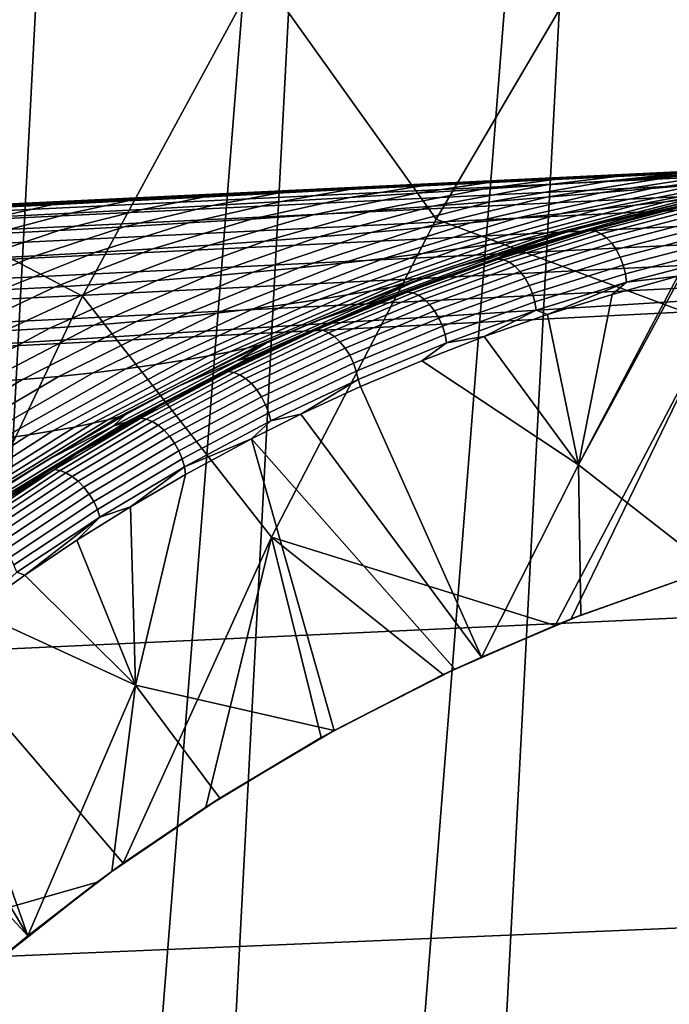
# Model space of a CAD drawing. Header units: metres. Extents: x -167 to 28, y -50 to 27.
# Tile 201 of 256: x -21.24 to -19.07, y 8.34 to 11.63. Entities that reach past the tile are written whole.
import ezdxf

# ---------------------------------------------------------------- set-up
doc = ezdxf.new("R2010")
doc.units = ezdxf.units.M
doc.layers.add('solid_12_065_011_XXX', color=7, linetype='CONTINUOUS')

msp = doc.modelspace()

# ---------------------------------------------------------------- linework, layer by layer
at = {"layer": 'solid_12_065_011_XXX'}
for points in [[(-20.00272, -17.530422, 0.2), (-18.060774, 19.525187, 0.2), (-16.99617, 20.458609, 0.2)], [(-19.041513, -18.570009, 0.2), (-20.00272, -17.530422, 0.2), (-16.99617, 20.458609, 0.2)], [(-20.9072, -16.441216, 0.2), (-19.07415, 18.536488, 0.2), (-18.060774, 19.525187, 0.2)], [(-20.00272, -17.530422, 0.2), (-20.9072, -16.441216, 0.2), (-18.060774, 19.525187, 0.2)], [(-21.75247, -15.305375, 0.2), (-20.033514, 17.49522, 0.2), (-19.07415, 18.536488, 0.2)], [(-20.9072, -16.441216, 0.2), (-21.75247, -15.305375, 0.2), (-19.07415, 18.536488, 0.2)], [(-22.53614, -14.126105, 0.2), (-20.936155, 16.404324, 0.2), (-20.033514, 17.49522, 0.2)], [(-21.75247, -15.305375, 0.2), (-22.53614, -14.126105, 0.2), (-20.033514, 17.49522, 0.2)], [(-23.255943, -12.906806, 0.2), (-21.779463, 15.266941, 0.2), (-20.936155, 16.404324, 0.2)], [(-22.53614, -14.126105, 0.2), (-23.255943, -12.906806, 0.2), (-20.936155, 16.404324, 0.2)], [(-19.240868, 11.990578, 134.024979), (-18.332067, 11.5925, 135.144974), (-17.697147, 12.540402, 135.144974), (-18.582012, 12.988214, 134.024979)], [(-19.793388, 12.842804, 132.856903), (-20.438498, 11.789132, 132.856903), (-19.846212, 10.959597, 134.024979), (-19.240868, 11.990578, 134.024979)], [(-21.875322, 12.629723, 130.388458), (-22.50633, 11.467548, 130.388458), (-21.792501, 11.103834, 131.643692), (-21.181507, 12.229148, 131.643692)], [(-21.181507, 12.229148, 131.643692), (-21.792501, 11.103834, 131.643692), (-21.027571, 10.703136, 132.856903), (-20.438498, 11.789132, 132.856903)], [(-19.846212, 10.959597, 134.024979), (-18.916265, 10.612522, 135.144974), (-18.332067, 11.5925, 135.144974), (-19.240868, 11.990578, 134.024979)], [(-20.438498, 11.789132, 132.856903), (-21.027571, 10.703136, 132.856903), (-20.396368, 9.898136, 134.024979), (-19.846212, 10.959597, 134.024979)], [(-15.797849, 11.268797, 153.39801), (-15.763912, 11.275637, 153.297256), (-17.696491, 11.182495, 153.834595), (-22.247215, 10.957797, 155.186935)], [(-22.247215, 10.957797, 155.186935), (-22.22307, 10.942966, 155.271851), (-15.773906, 11.254478, 153.481476), (-15.797849, 11.268797, 153.39801)], [(-22.22307, 10.942966, 155.271851), (-22.199097, 10.917734, 155.354324), (-15.750124, 11.230097, 153.562637), (-15.773906, 11.254478, 153.481476)], [(-22.199097, 10.917734, 155.354324), (-22.175636, 10.882461, 155.433197), (-15.726831, 11.195989, 153.64035), (-15.750124, 11.230097, 153.562637)], [(-22.405323, 10.955668, 150.46022), (-22.198256, 10.96553, 155.079895), (-17.696491, 11.182495, 153.834595), (-22.140503, 10.968434, 150.265121)], [(-22.247215, 10.957797, 155.186935), (-17.696491, 11.182495, 153.834595), (-22.198256, 10.96553, 155.079895)], [(-22.175636, 10.882461, 155.433197), (-22.153025, 10.837649, 155.507309), (-15.704347, 11.152623, 153.713562), (-15.726831, 11.195989, 153.64035)], [(-21.887709, 10.980621, 150.070679), (-22.140503, 10.968434, 150.265121), (-17.696491, 11.182495, 153.834595)], [(-21.6471, 10.992221, 149.876892), (-21.887709, 10.980621, 150.070679), (-17.696491, 11.182495, 153.834595)], [(-21.416, 11.003362, 149.682526), (-21.6471, 10.992221, 149.876892), (-17.696491, 11.182495, 153.834595)], [(-21.19475, 11.014029, 149.487747), (-21.416, 11.003362, 149.682526), (-17.696491, 11.182495, 153.834595)], [(-20.982384, 11.024267, 149.292465), (-21.19475, 11.014029, 149.487747), (-17.696491, 11.182495, 153.834595)], [(-20.778952, 11.034075, 149.096664), (-20.982384, 11.024267, 149.292465), (-17.696491, 11.182495, 153.834595)], [(-20.583757, 11.043486, 148.900238), (-20.778952, 11.034075, 149.096664), (-17.696491, 11.182495, 153.834595)], [(-20.396582, 11.05251, 148.703125), (-20.583757, 11.043486, 148.900238), (-17.696491, 11.182495, 153.834595)], [(-20.21723, 11.061158, 148.505402), (-20.396582, 11.05251, 148.703125), (-17.696491, 11.182495, 153.834595)], [(-20.045401, 11.069444, 148.307098), (-20.21723, 11.061158, 148.505402), (-17.696491, 11.182495, 153.834595)], [(-19.881075, 11.077367, 148.108261), (-20.045401, 11.069444, 148.307098), (-17.696491, 11.182495, 153.834595)], [(-19.723915, 11.084946, 147.909027), (-19.881075, 11.077367, 148.108261), (-17.696491, 11.182495, 153.834595)], [(-19.573965, 11.092176, 147.709381), (-19.723915, 11.084946, 147.909027), (-17.696491, 11.182495, 153.834595)], [(-19.430923, 11.099074, 147.509521), (-19.573965, 11.092176, 147.709381), (-17.696491, 11.182495, 153.834595)], [(-19.294825, 11.105638, 147.309402), (-19.430923, 11.099074, 147.509521), (-17.696491, 11.182495, 153.834595)], [(-19.165424, 11.111878, 147.109268), (-19.294825, 11.105638, 147.309402), (-17.696491, 11.182495, 153.834595)], [(-19.042721, 11.117796, 146.909088), (-19.165424, 11.111878, 147.109268), (-17.696491, 11.182495, 153.834595)], [(-22.153025, 10.837649, 155.507309), (-22.131584, 10.783937, 155.575638), (-15.682982, 11.100597, 153.78125), (-15.704347, 11.152623, 153.713562)], [(-19.060827, 11.101799, 146.020981), (-18.86384, 11.114688, 145.711273), (-19.298983, 11.048034, 145.533966), (-19.478336, 11.033187, 145.832214)], [(-19.179951, 11.11032, 146.937637), (-18.952337, 11.121931, 146.644974), (-19.265167, 11.088374, 146.321548), (-19.475569, 11.074602, 146.6138)], [(-19.412132, 11.098196, 147.221649), (-19.294825, 11.105638, 147.309402), (-19.165424, 11.111878, 147.109268)], [(-19.412132, 11.098196, 147.221649), (-19.165424, 11.111878, 147.109268), (-19.179951, 11.11032, 146.937637)], [(-18.86384, 11.114688, 145.711273), (-18.675905, 11.126836, 145.391602), (-19.128162, 11.062486, 145.227783), (-19.298983, 11.048034, 145.533966)], [(-19.060827, 11.101799, 146.020981), (-19.265167, 11.088374, 146.321548), (-18.730083, 11.132875, 146.342514), (-18.713423, 11.133679, 146.309555)], [(-19.265167, 11.088374, 146.321548), (-18.952337, 11.121931, 146.644974), (-18.816799, 11.128693, 146.509155), (-18.730083, 11.132875, 146.342514)], [(-18.952337, 11.121931, 146.644974), (-19.179951, 11.11032, 146.937637), (-19.042721, 11.117796, 146.909088), (-18.92654, 11.1234, 146.709015)], [(-19.179951, 11.11032, 146.937637), (-19.165424, 11.111878, 147.109268), (-19.042721, 11.117796, 146.909088)], [(-18.675905, 11.126836, 145.391602), (-18.499273, 11.13801, 145.061188), (-18.967825, 11.076242, 144.913101), (-19.128162, 11.062486, 145.227783)], [(-18.576193, 11.110212, 143.915085), (-18.486568, 11.11802, 143.565475), (-18.999304, 11.027896, 143.506943), (-19.080244, 11.018209, 143.833328)], [(-21.792501, 11.103834, 131.643692), (-22.343765, 9.948086, 131.643692), (-21.558989, 9.587795, 132.856903), (-21.027571, 10.703136, 132.856903)], [(-22.131584, 10.783937, 155.575638), (-22.111616, 10.722089, 155.637192), (-15.66303, 11.040628, 153.842499), (-15.682982, 11.100597, 153.78125)], [(-19.887825, 11.072917, 147.76683), (-19.648233, 11.085693, 147.497818), (-19.91102, 11.046718, 147.176422), (-20.134987, 11.032866, 147.44812)], [(-19.887825, 11.072917, 147.76683), (-20.1306, 11.059988, 148.029297), (-19.881075, 11.077367, 148.108261), (-19.723915, 11.084946, 147.909027)], [(-19.648233, 11.085693, 147.497818), (-19.412132, 11.098196, 147.221649), (-19.691059, 11.060675, 146.898514), (-19.91102, 11.046718, 147.176422)], [(-19.648233, 11.085693, 147.497818), (-19.887825, 11.072917, 147.76683), (-19.723915, 11.084946, 147.909027), (-19.573965, 11.092176, 147.709381)], [(-19.475569, 11.074602, 146.6138), (-19.265167, 11.088374, 146.321548), (-19.664764, 11.018191, 146.12326), (-19.85717, 11.003259, 146.40773)], [(-19.412132, 11.098196, 147.221649), (-19.179951, 11.11032, 146.937637), (-19.475569, 11.074602, 146.6138), (-19.691059, 11.060675, 146.898514)], [(-19.265167, 11.088374, 146.321548), (-19.060827, 11.101799, 146.020981), (-19.478336, 11.033187, 145.832214), (-19.664764, 11.018191, 146.12326)], [(-19.412132, 11.098196, 147.221649), (-19.648233, 11.085693, 147.497818), (-19.430923, 11.099074, 147.509521), (-19.294825, 11.105638, 147.309402)], [(-19.648233, 11.085693, 147.497818), (-19.573965, 11.092176, 147.709381), (-19.430923, 11.099074, 147.509521)], [(-18.967825, 11.076242, 144.913101), (-18.820375, 11.088997, 144.589478), (-19.300182, 10.99298, 144.467377), (-19.432991, 10.978375, 144.774078)], [(-18.820375, 11.088997, 144.589478), (-18.688704, 11.10043, 144.256699), (-19.181622, 11.006412, 144.153717), (-19.300182, 10.99298, 144.467377)], [(-18.688704, 11.10043, 144.256699), (-18.576193, 11.110212, 143.915085), (-19.080244, 11.018209, 143.833328), (-19.181622, 11.006412, 144.153717)], [(-20.876911, 11.020918, 148.782227), (-20.583757, 11.043486, 148.900238), (-20.396582, 11.05251, 148.703125), (-20.625191, 11.033936, 148.536606)], [(-20.625191, 11.033936, 148.536606), (-20.376427, 11.046965, 148.285751), (-20.594013, 11.005802, 147.97493), (-20.828844, 10.992718, 148.23085)], [(-20.376427, 11.046965, 148.285751), (-20.625191, 11.033936, 148.536606), (-20.396582, 11.05251, 148.703125), (-20.21723, 11.061158, 148.505402)], [(-20.376427, 11.046965, 148.285751), (-20.1306, 11.059988, 148.029297), (-20.362701, 11.019204, 147.714142), (-20.594013, 11.005802, 147.97493)], [(-20.134987, 11.032866, 147.44812), (-19.91102, 11.046718, 147.176422), (-20.256952, 10.974297, 146.959412), (-20.463451, 10.960505, 147.227661)], [(-20.1306, 11.059988, 148.029297), (-20.376427, 11.046965, 148.285751), (-20.21723, 11.061158, 148.505402), (-20.045401, 11.069444, 148.307098)], [(-20.1306, 11.059988, 148.029297), (-19.887825, 11.072917, 147.76683), (-20.134987, 11.032866, 147.44812), (-20.362701, 11.019204, 147.714142)], [(-19.91102, 11.046718, 147.176422), (-19.691059, 11.060675, 146.898514), (-20.054733, 10.988588, 146.686264), (-20.256952, 10.974297, 146.959412)], [(-20.1306, 11.059988, 148.029297), (-20.045401, 11.069444, 148.307098), (-19.881075, 11.077367, 148.108261)], [(-19.691059, 11.060675, 146.898514), (-19.475569, 11.074602, 146.6138), (-19.85717, 11.003259, 146.40773), (-20.054733, 10.988588, 146.686264)], [(-19.478336, 11.033187, 145.832214), (-19.298983, 11.048034, 145.533966), (-19.731804, 10.947293, 145.367371), (-19.894075, 10.931547, 145.654785)], [(-19.298983, 11.048034, 145.533966), (-19.128162, 11.062486, 145.227783), (-19.577553, 10.963019, 145.073959), (-19.731804, 10.947293, 145.367371)], [(-19.128162, 11.062486, 145.227783), (-18.967825, 11.076242, 144.913101), (-19.432991, 10.978375, 144.774078), (-19.577553, 10.963019, 145.073959)], [(-18.729727, 11.070265, 140.30394), (-19.188423, 10.969777, 140.299072), (-19.311913, 10.944076, 142.836594), (-18.912201, 11.039136, 142.8423)], [(-18.729727, 11.070265, 140.30394), (-18.700066, 11.072829, 137.760422), (-19.155643, 10.97369, 137.757401), (-19.188423, 10.969777, 140.299072)], [(-18.707613, 11.070469, 136.430359), (-18.936953, 11.02389, 136.254761), (-19.155643, 10.97369, 137.757401), (-18.700066, 11.072829, 137.760422)], [(-22.111616, 10.722089, 155.637192), (-22.09341, 10.652987, 155.691116), (-15.644766, 10.97354, 153.896454), (-15.66303, 11.040628, 153.842499)], [(-21.38925, 10.995104, 149.258926), (-21.649939, 10.982345, 149.490494), (-21.416, 11.003362, 149.682526), (-21.19475, 11.014029, 149.487747)], [(-21.13158, 11.007971, 149.022919), (-21.38925, 10.995104, 149.258926), (-21.19475, 11.014029, 149.487747), (-20.982384, 11.024267, 149.292465)], [(-21.13158, 11.007971, 149.022919), (-20.876911, 11.020918, 148.782227), (-21.067213, 10.97996, 148.482178), (-21.309143, 10.967556, 148.729141)], [(-20.876911, 11.020918, 148.782227), (-21.13158, 11.007971, 149.022919), (-20.982384, 11.024267, 149.292465), (-20.778952, 11.034075, 149.096664)], [(-20.876911, 11.020918, 148.782227), (-20.625191, 11.033936, 148.536606), (-20.828844, 10.992718, 148.23085), (-21.067213, 10.97996, 148.482178)], [(-20.594013, 11.005802, 147.97493), (-20.362701, 11.019204, 147.714142), (-20.674044, 10.947277, 147.491394), (-20.888632, 10.934657, 147.750931)], [(-20.876911, 11.020918, 148.782227), (-20.778952, 11.034075, 149.096664), (-20.583757, 11.043486, 148.900238)], [(-20.362701, 11.019204, 147.714142), (-20.134987, 11.032866, 147.44812), (-20.463451, 10.960505, 147.227661), (-20.674044, 10.947277, 147.491394)], [(-19.85717, 11.003259, 146.40773), (-19.664764, 11.018191, 146.12326), (-20.063143, 10.916057, 145.936737), (-20.238091, 10.901042, 146.21376)], [(-19.664764, 11.018191, 146.12326), (-19.478336, 11.033187, 145.832214), (-19.894075, 10.931547, 145.654785), (-20.063143, 10.916057, 145.936737)], [(-19.181622, 11.006412, 144.153717), (-19.080244, 11.018209, 143.833328), (-19.576771, 10.888214, 143.757294), (-19.667433, 10.875103, 144.058029)], [(-19.080244, 11.018209, 143.833328), (-18.999304, 11.027896, 143.506943), (-19.504194, 10.899233, 143.452393), (-19.576771, 10.888214, 143.757294)], [(-18.999304, 11.027896, 143.506943), (-18.942171, 11.035035, 143.175919), (-19.45262, 10.907586, 143.144394), (-19.504194, 10.899233, 143.452393)], [(-18.942171, 11.035035, 143.175919), (-18.912201, 11.039136, 142.8423), (-19.311913, 10.944076, 142.836594), (-19.45262, 10.907586, 143.144394)], [(-19.023075, 11.002779, 136.162292), (-19.163765, 10.969846, 136.081299), (-19.155643, 10.97369, 137.757401), (-18.936953, 11.02389, 136.254761)], [(-21.309143, 10.967556, 148.729141), (-21.067213, 10.97996, 148.482178), (-21.329733, 10.911323, 148.258377), (-21.556341, 10.900585, 148.506638)], [(-21.38925, 10.995104, 149.258926), (-21.13158, 11.007971, 149.022919), (-21.309143, 10.967556, 148.729141), (-21.554699, 10.955499, 148.971954)], [(-21.067213, 10.97996, 148.482178), (-20.828844, 10.992718, 148.23085), (-21.107178, 10.922679, 148.006531), (-21.329733, 10.911323, 148.258377)], [(-20.828844, 10.992718, 148.23085), (-20.594013, 11.005802, 147.97493), (-20.888632, 10.934657, 147.750931), (-21.107178, 10.922679, 148.006531)], [(-20.256952, 10.974297, 146.959412), (-20.054733, 10.988588, 146.686264), (-20.418245, 10.8867, 146.486298), (-20.603214, 10.873134, 146.754791)], [(-20.054733, 10.988588, 146.686264), (-19.85717, 11.003259, 146.40773), (-20.238091, 10.901042, 146.21376), (-20.418245, 10.8867, 146.486298)], [(-19.432991, 10.978375, 144.774078), (-19.300182, 10.99298, 144.467377), (-19.773388, 10.860501, 144.353958), (-19.892124, 10.844968, 144.644913)], [(-19.300182, 10.99298, 144.467377), (-19.181622, 11.006412, 144.153717), (-19.667433, 10.875103, 144.058029), (-19.773388, 10.860501, 144.353958)], [(-19.023075, 11.002779, 136.162292), (-19.332174, 10.922244, 135.920807), (-19.163765, 10.969846, 136.081299)], [(-19.00481, 10.99999, 136.139755), (-19.313841, 10.919474, 135.898331), (-19.332174, 10.922244, 135.920807), (-19.023075, 11.002779, 136.162292)], [(-18.98642, 10.991745, 136.118729), (-19.295223, 10.911287, 135.877472), (-19.313841, 10.919474, 135.898331), (-19.00481, 10.99999, 136.139755)], [(-18.968597, 10.978354, 136.099976), (-19.27702, 10.897995, 135.859024), (-19.295223, 10.911287, 135.877472), (-18.98642, 10.991745, 136.118729)], [(-22.09341, 10.652987, 155.691116), (-22.077223, 10.577615, 155.736618), (-15.628441, 10.900259, 153.942383), (-15.644766, 10.97354, 153.896454)], [(-20.888632, 10.934657, 147.750931), (-20.674044, 10.947277, 147.491394), (-20.986616, 10.84867, 147.280914), (-21.184877, 10.83783, 147.539017)], [(-20.674044, 10.947277, 147.491394), (-20.463451, 10.960505, 147.227661), (-20.792713, 10.860444, 147.019577), (-20.986616, 10.84867, 147.280914)], [(-20.463451, 10.960505, 147.227661), (-20.256952, 10.974297, 146.959412), (-20.603214, 10.873134, 146.754791), (-20.792713, 10.860444, 147.019577)], [(-20.396368, 9.898136, 134.024979), (-19.448845, 9.603836, 135.143967), (-18.916265, 10.612522, 135.144974), (-19.846212, 10.959597, 134.024979)], [(-19.894075, 10.931547, 145.654785), (-19.731804, 10.947293, 145.367371), (-20.159838, 10.81304, 145.212463), (-20.305677, 10.79746, 145.489685)], [(-19.731804, 10.947293, 145.367371), (-19.577553, 10.963019, 145.073959), (-20.021521, 10.829002, 144.931), (-20.159838, 10.81304, 145.212463)], [(-19.577553, 10.963019, 145.073959), (-19.432991, 10.978375, 144.774078), (-19.892124, 10.844968, 144.644913), (-20.021521, 10.829002, 144.931)], [(-19.188423, 10.969777, 140.299072), (-19.155643, 10.97369, 137.757401), (-19.603613, 10.844441, 137.75441), (-19.639353, 10.838757, 140.294281)], [(-19.188423, 10.969777, 140.299072), (-19.639353, 10.838757, 140.294281), (-19.424952, 10.912642, 142.834976), (-19.311913, 10.944076, 142.836594)], [(-19.163765, 10.969846, 136.081299), (-19.387764, 10.908501, 135.910065), (-19.603613, 10.844441, 137.75441), (-19.155643, 10.97369, 137.757401)], [(-19.332174, 10.922244, 135.920807), (-19.387764, 10.908501, 135.910065), (-19.163765, 10.969846, 136.081299)], [(-18.952015, 10.96032, 136.084198), (-19.25992, 10.880096, 135.843658), (-19.27702, 10.897995, 135.859024), (-18.968597, 10.978354, 136.099976)], [(-18.937302, 10.938325, 136.072021), (-19.24457, 10.858268, 135.83197), (-19.25992, 10.880096, 135.843658), (-18.952015, 10.96032, 136.084198)], [(-21.329733, 10.911323, 148.258377), (-21.107178, 10.922679, 148.006531), (-21.387501, 10.827926, 147.794083), (-21.594561, 10.818913, 148.046173)], [(-21.107178, 10.922679, 148.006531), (-20.888632, 10.934657, 147.750931), (-21.184877, 10.83783, 147.539017), (-21.387501, 10.827926, 147.794083)], [(-20.238091, 10.901042, 146.21376), (-20.063143, 10.916057, 145.936737), (-20.458033, 10.782552, 145.763077), (-20.616159, 10.768535, 146.03299)], [(-20.063143, 10.916057, 145.936737), (-19.894075, 10.931547, 145.654785), (-20.305677, 10.79746, 145.489685), (-20.458033, 10.782552, 145.763077)], [(-19.332174, 10.922244, 135.920807), (-19.638912, 10.826979, 135.681534), (-19.387764, 10.908501, 135.910065)], [(-19.313841, 10.919474, 135.898331), (-19.620516, 10.824227, 135.659119), (-19.638912, 10.826979, 135.681534), (-19.332174, 10.922244, 135.920807)], [(-19.295223, 10.911287, 135.877472), (-19.601671, 10.816112, 135.638443), (-19.620516, 10.824227, 135.659119), (-19.313841, 10.919474, 135.898331)], [(-19.311913, 10.944076, 142.836594), (-19.424952, 10.912642, 142.834976), (-19.45262, 10.907586, 143.144394)], [(-18.925007, 10.913198, 136.063889), (-19.231544, 10.833331, 135.824402), (-19.24457, 10.858268, 135.83197), (-18.937302, 10.938325, 136.072021)], [(-22.077223, 10.577615, 155.736618), (-21.987984, 10.500821, 155.752213), (-15.628441, 10.900259, 153.942383)], [(-15.628441, 10.900259, 153.942383), (-21.987984, 10.500821, 155.752213), (-17.419968, 10.730708, 154.483643)], [(-20.603214, 10.873134, 146.754791), (-20.418245, 10.8867, 146.486298), (-20.779524, 10.755591, 146.299774), (-20.947838, 10.743806, 146.563721)], [(-20.418245, 10.8867, 146.486298), (-20.238091, 10.901042, 146.21376), (-20.616159, 10.768535, 146.03299), (-20.779524, 10.755591, 146.299774)], [(-19.667433, 10.875103, 144.058029), (-19.576771, 10.888214, 143.757294), (-20.062943, 10.720966, 143.687439), (-20.143372, 10.707253, 143.970169)], [(-19.576771, 10.888214, 143.757294), (-19.504194, 10.899233, 143.452393), (-19.998371, 10.732763, 143.402145), (-20.062943, 10.720966, 143.687439)], [(-19.504194, 10.899233, 143.452393), (-19.45262, 10.907586, 143.144394), (-19.952127, 10.741967, 143.115158), (-19.998371, 10.732763, 143.402145)], [(-19.45262, 10.907586, 143.144394), (-19.424952, 10.912642, 142.834976), (-19.790464, 10.796762, 142.829742), (-19.952127, 10.741967, 143.115158)], [(-19.639353, 10.838757, 140.294281), (-19.790464, 10.796762, 142.829742), (-19.424952, 10.912642, 142.834976)], [(-19.638912, 10.826979, 135.681534), (-19.608467, 10.840102, 135.741638), (-19.387764, 10.908501, 135.910065)], [(-19.387764, 10.908501, 135.910065), (-19.608467, 10.840102, 135.741638), (-19.603613, 10.844441, 137.75441)], [(-19.27702, 10.897995, 135.859024), (-19.58309, 10.802937, 135.62027), (-19.601671, 10.816112, 135.638443), (-19.295223, 10.911287, 135.877472)], [(-19.25992, 10.880096, 135.843658), (-19.565472, 10.785199, 135.605316), (-19.58309, 10.802937, 135.62027), (-19.27702, 10.897995, 135.859024)], [(-18.9156, 10.885888, 136.060089), (-19.22134, 10.80623, 135.821228), (-19.231544, 10.833331, 135.824402), (-18.925007, 10.913198, 136.063889)], [(-18.909431, 10.857425, 136.060791), (-19.214336, 10.777983, 135.822586), (-19.22134, 10.80623, 135.821228), (-18.9156, 10.885888, 136.060089)], [(-21.184877, 10.83783, 147.539017), (-20.986616, 10.84867, 147.280914), (-21.298639, 10.723946, 147.083908), (-21.481066, 10.715869, 147.340439)], [(-20.986616, 10.84867, 147.280914), (-20.792713, 10.860444, 147.019577), (-21.120897, 10.733253, 146.825027), (-21.298639, 10.723946, 147.083908)], [(-20.792713, 10.860444, 147.019577), (-20.603214, 10.873134, 146.754791), (-20.947838, 10.743806, 146.563721), (-21.120897, 10.733253, 146.825027)], [(-19.892124, 10.844968, 144.644913), (-19.773388, 10.860501, 144.353958), (-20.237297, 10.692313, 144.249847), (-20.342609, 10.676779, 144.526337)], [(-19.773388, 10.860501, 144.353958), (-19.667433, 10.875103, 144.058029), (-20.143372, 10.707253, 143.970169), (-20.237297, 10.692313, 144.249847)], [(-19.24457, 10.858268, 135.83197), (-19.549482, 10.763569, 135.594131), (-19.565472, 10.785199, 135.605316), (-19.25992, 10.880096, 135.843658)], [(-19.231544, 10.833331, 135.824402), (-19.535723, 10.738861, 135.587143), (-19.549482, 10.763569, 135.594131), (-19.24457, 10.858268, 135.83197)], [(-18.906736, 10.828881, 136.065964), (-19.210802, 10.749659, 135.828415), (-19.214336, 10.777983, 135.822586), (-18.909431, 10.857425, 136.060791)], [(-21.387501, 10.827926, 147.794083), (-21.184877, 10.83783, 147.539017), (-21.481066, 10.715869, 147.340439), (-21.668213, 10.708999, 147.594696)], [(-20.159838, 10.81304, 145.212463), (-20.021521, 10.829002, 144.931), (-20.457539, 10.661199, 144.799698), (-20.580648, 10.646037, 145.070129)], [(-20.021521, 10.829002, 144.931), (-19.892124, 10.844968, 144.644913), (-20.342609, 10.676779, 144.526337), (-20.457539, 10.661199, 144.799698)], [(-19.639353, 10.838757, 140.294281), (-19.603613, 10.844441, 137.75441), (-20.041985, 10.685658, 137.751465), (-20.080481, 10.677794, 140.289566)], [(-19.639353, 10.838757, 140.294281), (-20.080481, 10.677794, 140.289566), (-19.926706, 10.74784, 142.827789), (-19.790464, 10.796762, 142.829742)], [(-19.633232, 10.831923, 135.722763), (-19.825632, 10.764855, 135.576096), (-20.041985, 10.685658, 137.751465), (-19.603613, 10.844441, 137.75441)], [(-19.638912, 10.826979, 135.681534), (-19.942862, 10.716837, 135.444977), (-19.923193, 10.728357, 135.496994)], [(-19.620516, 10.824227, 135.659119), (-19.924408, 10.714107, 135.422607), (-19.942862, 10.716837, 135.444977), (-19.638912, 10.826979, 135.681534)], [(-19.601671, 10.816112, 135.638443), (-19.905342, 10.706071, 135.4021), (-19.924408, 10.714107, 135.422607), (-19.620516, 10.824227, 135.659119)], [(-19.923193, 10.728357, 135.496994), (-19.825632, 10.764855, 135.576096), (-19.633232, 10.831923, 135.722763)], [(-19.638912, 10.826979, 135.681534), (-19.923193, 10.728357, 135.496994), (-19.633232, 10.831923, 135.722763)], [(-19.58309, 10.802937, 135.62027), (-19.886383, 10.693033, 135.384232), (-19.905342, 10.706071, 135.4021), (-19.601671, 10.816112, 135.638443)], [(-19.638912, 10.826979, 135.681534), (-19.633232, 10.831923, 135.722763), (-19.608467, 10.840102, 135.741638)], [(-19.608467, 10.840102, 135.741638), (-19.633232, 10.831923, 135.722763), (-19.603613, 10.844441, 137.75441)], [(-19.22134, 10.80623, 135.821228), (-19.524715, 10.712008, 135.584595), (-19.535723, 10.738861, 135.587143), (-19.231544, 10.833331, 135.824402)], [(-18.906736, 10.828881, 136.065964), (-19.039072, 10.769238, 135.972504), (-19.210802, 10.749659, 135.828415)], [(-20.616159, 10.768535, 146.03299), (-20.458033, 10.782552, 145.763077), (-20.847185, 10.618436, 145.603226), (-20.989225, 10.606489, 145.86644)], [(-20.458033, 10.782552, 145.763077), (-20.305677, 10.79746, 145.489685), (-20.7108, 10.631688, 145.337875), (-20.847185, 10.618436, 145.603226)], [(-20.305677, 10.79746, 145.489685), (-20.159838, 10.81304, 145.212463), (-20.580648, 10.646037, 145.070129), (-20.7108, 10.631688, 145.337875)], [(-19.790464, 10.796762, 142.829742), (-19.926706, 10.74784, 142.827789), (-19.952127, 10.741967, 143.115158)], [(-19.565472, 10.785199, 135.605316), (-19.868246, 10.675484, 135.369675), (-19.886383, 10.693033, 135.384232), (-19.58309, 10.802937, 135.62027)], [(-19.549482, 10.763569, 135.594131), (-19.851614, 10.654085, 135.358978), (-19.868246, 10.675484, 135.369675), (-19.565472, 10.785199, 135.605316)], [(-19.214336, 10.777983, 135.822586), (-19.516872, 10.684023, 135.586609), (-19.524715, 10.712008, 135.584595), (-19.22134, 10.80623, 135.821228)], [(-20.947838, 10.743806, 146.563721), (-20.779524, 10.755591, 146.299774), (-21.136515, 10.596008, 146.127731), (-21.28886, 10.587049, 146.387268)], [(-20.779524, 10.755591, 146.299774), (-20.616159, 10.768535, 146.03299), (-20.989225, 10.606489, 145.86644), (-21.136515, 10.596008, 146.127731)], [(-19.825632, 10.764855, 135.576096), (-20.038801, 10.683068, 135.413956), (-20.041985, 10.685658, 137.751465)], [(-19.923193, 10.728357, 135.496994), (-20.038801, 10.683068, 135.413956), (-19.825632, 10.764855, 135.576096)], [(-19.535723, 10.738861, 135.587143), (-19.837116, 10.629645, 135.35257), (-19.851614, 10.654085, 135.358978), (-19.549482, 10.763569, 135.594131)], [(-19.210802, 10.749659, 135.828415), (-19.512491, 10.655961, 135.593094), (-19.516872, 10.684023, 135.586609), (-19.214336, 10.777983, 135.822586)], [(-18.925362, 9.792056, 136.550613), (-19.371405, 10.139994, 135.981903), (-19.027493, 10.772205, 135.981552), (-18.474068, 9.918052, 136.884338)], [(-19.039072, 10.769238, 135.972504), (-19.027493, 10.772205, 135.981552), (-19.371405, 10.139994, 135.981903)], [(-19.258163, 10.708951, 135.801407), (-19.039072, 10.769238, 135.972504), (-19.371405, 10.139994, 135.981903)], [(-19.210802, 10.749659, 135.828415), (-19.039072, 10.769238, 135.972504), (-19.258163, 10.708951, 135.801407)], [(-17.419968, 10.730708, 154.483643), (-21.987984, 10.500821, 155.752213), (-21.969212, 9.492973, 156.149994), (-15.512235, 9.791866, 154.388382)], [(-21.298639, 10.723946, 147.083908), (-21.120897, 10.733253, 146.825027), (-21.446136, 10.579659, 146.645157), (-21.608337, 10.573814, 146.901489)], [(-21.120897, 10.733253, 146.825027), (-20.947838, 10.743806, 146.563721), (-21.28886, 10.587049, 146.387268), (-21.446136, 10.579659, 146.645157)], [(-20.143372, 10.707253, 143.970169), (-20.062943, 10.720966, 143.687439), (-20.535992, 10.517417, 143.62413), (-20.60673, 10.503815, 143.89064)], [(-20.062943, 10.720966, 143.687439), (-19.998371, 10.732763, 143.402145), (-20.479015, 10.529435, 143.356491), (-20.535992, 10.517417, 143.62413)], [(-19.998371, 10.732763, 143.402145), (-19.952127, 10.741967, 143.115158), (-20.437855, 10.539123, 143.088364), (-20.479015, 10.529435, 143.356491)], [(-19.952127, 10.741967, 143.115158), (-19.926706, 10.74784, 142.827789), (-20.257259, 10.615608, 142.823044), (-20.437855, 10.539123, 143.088364)], [(-20.080481, 10.677794, 140.289566), (-20.257259, 10.615608, 142.823044), (-19.926706, 10.74784, 142.827789)], [(-19.942862, 10.716837, 135.444977), (-20.243587, 10.591661, 135.211624), (-20.210381, 10.6111, 135.274033)], [(-19.924408, 10.714107, 135.422607), (-20.225082, 10.588953, 135.189285), (-20.243587, 10.591661, 135.211624), (-19.942862, 10.716837, 135.444977)], [(-19.923193, 10.728357, 135.496994), (-20.210381, 10.6111, 135.274033), (-20.038801, 10.683068, 135.413956)], [(-19.942862, 10.716837, 135.444977), (-20.210381, 10.6111, 135.274033), (-19.923193, 10.728357, 135.496994)], [(-19.524715, 10.712008, 135.584595), (-19.8253, 10.603086, 135.350647), (-19.837116, 10.629645, 135.35257), (-19.535723, 10.738861, 135.587143)], [(-19.210802, 10.749659, 135.828415), (-19.473951, 10.641777, 135.633087), (-19.512491, 10.655961, 135.593094)], [(-19.210802, 10.749659, 135.828415), (-19.258163, 10.708951, 135.801407), (-19.473951, 10.641777, 135.633087)], [(-21.027571, 10.703136, 132.856903), (-21.558989, 9.587795, 132.856903), (-20.891489, 8.809727, 134.022858), (-20.396368, 9.898136, 134.024979)], [(-20.342609, 10.676779, 144.526337), (-20.237297, 10.692313, 144.249847), (-20.68927, 10.489374, 144.15564), (-20.781879, 10.474767, 144.419022)], [(-20.237297, 10.692313, 144.249847), (-20.143372, 10.707253, 143.970169), (-20.60673, 10.503815, 143.89064), (-20.68927, 10.489374, 144.15564)], [(-20.080481, 10.677794, 140.289566), (-20.041985, 10.685658, 137.751465), (-20.468813, 10.498042, 137.748596), (-20.509825, 10.487615, 140.284973)], [(-20.038801, 10.683068, 135.413956), (-20.306963, 10.568563, 135.210434), (-20.468813, 10.498042, 137.748596), (-20.041985, 10.685658, 137.751465)], [(-19.905342, 10.706071, 135.4021), (-20.205797, 10.581008, 135.168945), (-20.225082, 10.588953, 135.189285), (-19.924408, 10.714107, 135.422607)], [(-19.886383, 10.693033, 135.384232), (-20.186462, 10.568126, 135.151367), (-20.205797, 10.581008, 135.168945), (-19.905342, 10.706071, 135.4021)], [(-19.868246, 10.675484, 135.369675), (-20.167805, 10.550793, 135.137222), (-20.186462, 10.568126, 135.151367), (-19.886383, 10.693033, 135.384232)], [(-19.516872, 10.684023, 135.586609), (-19.81661, 10.575408, 135.353317), (-19.8253, 10.603086, 135.350647), (-19.524715, 10.712008, 135.584595)], [(-19.512491, 10.655961, 135.593094), (-19.811373, 10.547656, 135.360474), (-19.81661, 10.575408, 135.353317), (-19.516872, 10.684023, 135.586609)], [(-19.473951, 10.641777, 135.633087), (-19.258163, 10.708951, 135.801407), (-19.371405, 10.139994, 135.981903)], [(-20.580648, 10.646037, 145.070129), (-20.457539, 10.661199, 144.799698), (-20.883121, 10.460563, 144.680817), (-20.99184, 10.447237, 144.941147)], [(-20.457539, 10.661199, 144.799698), (-20.342609, 10.676779, 144.526337), (-20.781879, 10.474767, 144.419022), (-20.883121, 10.460563, 144.680817)], [(-20.080481, 10.677794, 140.289566), (-20.509825, 10.487615, 140.284973), (-20.414604, 10.545668, 142.82077), (-20.257259, 10.615608, 142.823044)], [(-20.210381, 10.6111, 135.274033), (-20.306963, 10.568563, 135.210434), (-20.038801, 10.683068, 135.413956)], [(-19.851614, 10.654085, 135.358978), (-20.15053, 10.529663, 135.127029), (-20.167805, 10.550793, 135.137222), (-19.868246, 10.675484, 135.369675)], [(-19.837116, 10.629645, 135.35257), (-20.135288, 10.505533, 135.121185), (-20.15053, 10.529663, 135.127029), (-19.851614, 10.654085, 135.358978)], [(-19.512491, 10.655961, 135.593094), (-19.686344, 10.567822, 135.467682), (-19.811373, 10.547656, 135.360474)], [(-19.512491, 10.655961, 135.593094), (-19.473951, 10.641777, 135.633087), (-19.686344, 10.567822, 135.467682)], [(-20.989225, 10.606489, 145.86644), (-20.847185, 10.618436, 145.603226), (-21.228384, 10.424644, 145.45813), (-21.355162, 10.41583, 145.715073)], [(-20.847185, 10.618436, 145.603226), (-20.7108, 10.631688, 145.337875), (-21.107134, 10.435175, 145.200195), (-21.228384, 10.424644, 145.45813)], [(-20.7108, 10.631688, 145.337875), (-20.580648, 10.646037, 145.070129), (-20.99184, 10.447237, 144.941147), (-21.107134, 10.435175, 145.200195)], [(-19.8253, 10.603086, 135.350647), (-20.122656, 10.479313, 135.119904), (-20.135288, 10.505533, 135.121185), (-19.837116, 10.629645, 135.35257)], [(-19.686344, 10.567822, 135.467682), (-19.473951, 10.641777, 135.633087), (-19.371405, 10.139994, 135.981903)], [(-21.28886, 10.587049, 146.387268), (-21.136515, 10.596008, 146.127731), (-21.487183, 10.408859, 145.971161), (-21.62434, 10.403757, 146.226456)], [(-21.136515, 10.596008, 146.127731), (-20.989225, 10.606489, 145.86644), (-21.355162, 10.41583, 145.715073), (-21.487183, 10.408859, 145.971161)], [(-20.243587, 10.591661, 135.211624), (-20.540625, 10.451267, 134.98201), (-20.494278, 10.480042, 135.054398)], [(-20.225082, 10.588953, 135.189285), (-20.522076, 10.44858, 134.959702), (-20.540625, 10.451267, 134.98201), (-20.243587, 10.591661, 135.211624)], [(-20.205797, 10.581008, 135.168945), (-20.502577, 10.440736, 134.939529), (-20.522076, 10.44858, 134.959702), (-20.225082, 10.588953, 135.189285)], [(-20.243587, 10.591661, 135.211624), (-20.494278, 10.480042, 135.054398), (-20.306963, 10.568563, 135.210434), (-20.210381, 10.6111, 135.274033)], [(-20.257259, 10.615608, 142.823044), (-20.414604, 10.545668, 142.82077), (-20.437855, 10.539123, 143.088364)], [(-19.81661, 10.575408, 135.353317), (-20.113108, 10.451992, 135.123245), (-20.122656, 10.479313, 135.119904), (-19.8253, 10.603086, 135.350647)], [(-18.916265, 10.612522, 135.144974), (-19.448845, 9.603836, 135.143967), (-19.395773, 9.625103, 135.185272)], [(-18.916265, 10.612522, 135.144974), (-19.395773, 9.625103, 135.185272), (-18.951427, 9.783939, 135.530594)], [(-20.306963, 10.568563, 135.210434), (-20.703304, 10.374513, 135.211151), (-20.882204, 10.282428, 137.745819), (-20.468813, 10.498042, 137.748596)], [(-20.651665, 10.40128, 134.949951), (-20.703304, 10.374513, 135.211151), (-20.306963, 10.568563, 135.210434)], [(-20.651665, 10.40128, 134.949951), (-20.306963, 10.568563, 135.210434), (-20.45211, 10.500961, 135.100616)], [(-20.186462, 10.568126, 135.151367), (-20.482868, 10.42803, 134.922241), (-20.502577, 10.440736, 134.939529), (-20.205797, 10.581008, 135.168945)], [(-20.494278, 10.480042, 135.054398), (-20.45211, 10.500961, 135.100616), (-20.306963, 10.568563, 135.210434)], [(-20.167805, 10.550793, 135.137222), (-20.46369, 10.410944, 134.908493), (-20.482868, 10.42803, 134.922241), (-20.186462, 10.568126, 135.151367)], [(-19.811373, 10.547656, 135.360474), (-20.107004, 10.424602, 135.131058), (-20.113108, 10.451992, 135.123245), (-19.81661, 10.575408, 135.353317)], [(-19.894724, 10.487498, 135.305679), (-19.686344, 10.567822, 135.467682), (-19.371405, 10.139994, 135.981903)], [(-19.811373, 10.547656, 135.360474), (-19.686344, 10.567822, 135.467682), (-19.894724, 10.487498, 135.305679)], [(-20.535992, 10.517417, 143.62413), (-20.479015, 10.529435, 143.356491), (-20.94339, 10.290406, 143.315674), (-20.993227, 10.278727, 143.567734)], [(-20.479015, 10.529435, 143.356491), (-20.437855, 10.539123, 143.088364), (-20.907032, 10.300206, 143.064178), (-20.94339, 10.290406, 143.315674)], [(-20.437855, 10.539123, 143.088364), (-20.414604, 10.545668, 142.82077), (-20.709909, 10.40154, 142.816513), (-20.907032, 10.300206, 143.064178)], [(-20.509825, 10.487615, 140.284973), (-20.709909, 10.40154, 142.816513), (-20.414604, 10.545668, 142.82077)], [(-20.15053, 10.529663, 135.127029), (-20.445768, 10.390121, 134.898804), (-20.46369, 10.410944, 134.908493), (-20.167805, 10.550793, 135.137222)], [(-20.135288, 10.505533, 135.121185), (-20.429775, 10.366344, 134.893539), (-20.445768, 10.390121, 134.898804), (-20.15053, 10.529663, 135.127029)], [(-20.107004, 10.424602, 135.131058), (-19.811373, 10.547656, 135.360474), (-19.894724, 10.487498, 135.305679), (-20.099024, 10.400938, 135.147217)], [(-20.781879, 10.474767, 144.419022), (-20.68927, 10.489374, 144.15564), (-21.126734, 10.25284, 144.071869), (-21.207436, 10.240081, 144.323578)], [(-20.68927, 10.489374, 144.15564), (-20.60673, 10.503815, 143.89064), (-21.054869, 10.265949, 143.819901), (-21.126734, 10.25284, 144.071869)], [(-20.60673, 10.503815, 143.89064), (-20.535992, 10.517417, 143.62413), (-20.993227, 10.278727, 143.567734), (-21.054869, 10.265949, 143.819901)], [(-20.509825, 10.487615, 140.284973), (-20.468813, 10.498042, 137.748596), (-20.882204, 10.282428, 137.745819), (-20.925449, 10.269073, 140.280518)], [(-20.509825, 10.487615, 140.284973), (-20.925449, 10.269073, 140.280518), (-20.88587, 10.307279, 142.813965), (-20.709909, 10.40154, 142.816513)], [(-20.494278, 10.480042, 135.054398), (-20.651665, 10.40128, 134.949951), (-20.45211, 10.500961, 135.100616)], [(-20.122656, 10.479313, 135.119904), (-20.416317, 10.340515, 134.892899), (-20.429775, 10.366344, 134.893539), (-20.135288, 10.505533, 135.121185)], [(-19.894724, 10.487498, 135.305679), (-19.371405, 10.139994, 135.981903), (-19.695475, 9.498043, 135.980637), (-20.099024, 10.400938, 135.147217)], [(-20.99184, 10.447237, 144.941147), (-20.883121, 10.460563, 144.680817), (-21.295847, 10.228238, 144.575027), (-21.391071, 10.217771, 144.826294)], [(-20.883121, 10.460563, 144.680817), (-20.781879, 10.474767, 144.419022), (-21.207436, 10.240081, 144.323578), (-21.295847, 10.228238, 144.575027)], [(-20.540625, 10.451267, 134.98201), (-20.774452, 10.334991, 134.838623), (-20.651665, 10.40128, 134.949951), (-20.494278, 10.480042, 135.054398)], [(-20.113108, 10.451992, 135.123245), (-20.405901, 10.313604, 134.896912), (-20.416317, 10.340515, 134.892899), (-20.122656, 10.479313, 135.119904)], [(-21.355162, 10.41583, 145.715073), (-21.228384, 10.424644, 145.45813), (-21.599461, 10.202282, 145.328583), (-21.711887, 10.197642, 145.579758)], [(-21.228384, 10.424644, 145.45813), (-21.107134, 10.435175, 145.200195), (-21.492424, 10.20904, 145.077454), (-21.599461, 10.202282, 145.328583)], [(-21.107134, 10.435175, 145.200195), (-20.99184, 10.447237, 144.941147), (-21.391071, 10.217771, 144.826294), (-21.492424, 10.20904, 145.077454)], [(-20.540625, 10.451267, 134.98201), (-20.833469, 10.29543, 134.75676), (-20.774452, 10.334991, 134.838623)], [(-20.522076, 10.44858, 134.959702), (-20.814884, 10.292762, 134.734497), (-20.833469, 10.29543, 134.75676), (-20.540625, 10.451267, 134.98201)], [(-20.502577, 10.440736, 134.939529), (-20.795179, 10.285028, 134.714478), (-20.814884, 10.292762, 134.734497), (-20.522076, 10.44858, 134.959702)], [(-20.482868, 10.42803, 134.922241), (-20.775099, 10.272521, 134.697479), (-20.795179, 10.285028, 134.714478), (-20.502577, 10.440736, 134.939529)], [(-20.46369, 10.410944, 134.908493), (-20.7554, 10.255712, 134.684128), (-20.775099, 10.272521, 134.697479), (-20.482868, 10.42803, 134.922241)], [(-20.107004, 10.424602, 135.131058), (-20.398918, 10.286629, 134.905411), (-20.405901, 10.313604, 134.896912), (-20.113108, 10.451992, 135.123245)], [(-20.107004, 10.424602, 135.131058), (-20.298643, 10.308642, 134.992783), (-20.398918, 10.286629, 134.905411)], [(-20.107004, 10.424602, 135.131058), (-20.099024, 10.400938, 135.147217), (-20.298643, 10.308642, 134.992783)], [(-20.709909, 10.40154, 142.816513), (-20.88587, 10.307279, 142.813965), (-20.907032, 10.300206, 143.064178)], [(-20.774452, 10.334991, 134.838623), (-20.846106, 10.296318, 134.803741), (-20.703304, 10.374513, 135.211151), (-20.651665, 10.40128, 134.949951)], [(-20.445768, 10.390121, 134.898804), (-20.736824, 10.235235, 134.674942), (-20.7554, 10.255712, 134.684128), (-20.46369, 10.410944, 134.908493)], [(-20.429775, 10.366344, 134.893539), (-20.720074, 10.211864, 134.670258), (-20.736824, 10.235235, 134.674942), (-20.445768, 10.390121, 134.898804)], [(-20.298643, 10.308642, 134.992783), (-20.099024, 10.400938, 135.147217), (-19.695475, 9.498043, 135.980637)], [(-20.703304, 10.374513, 135.211151), (-21.087414, 10.155394, 135.210098), (-21.280327, 10.039772, 137.743118), (-20.882204, 10.282428, 137.745819)], [(-20.846106, 10.296318, 134.803741), (-21.035311, 10.186371, 134.662018), (-21.087414, 10.155394, 135.210098), (-20.703304, 10.374513, 135.211151)], [(-20.416317, 10.340515, 134.892899), (-20.70578, 10.186479, 134.670258), (-20.720074, 10.211864, 134.670258), (-20.429775, 10.366344, 134.893539)], [(-20.833469, 10.29543, 134.75676), (-21.050457, 10.175749, 134.627274), (-20.846106, 10.296318, 134.803741), (-20.774452, 10.334991, 134.838623)], [(-20.405901, 10.313604, 134.896912), (-20.694483, 10.160037, 134.674942), (-20.70578, 10.186479, 134.670258), (-20.416317, 10.340515, 134.892899)], [(-20.993227, 10.278727, 143.567734), (-20.94339, 10.290406, 143.315674), (-21.388855, 10.017038, 143.279953), (-21.432043, 10.006254, 143.518585)], [(-20.94339, 10.290406, 143.315674), (-20.907032, 10.300206, 143.064178), (-21.356989, 10.026579, 143.042725), (-21.388855, 10.017038, 143.279953)], [(-20.907032, 10.300206, 143.064178), (-20.88587, 10.307279, 142.813965), (-21.146097, 10.155653, 142.810196), (-21.356989, 10.026579, 143.042725)], [(-20.925449, 10.269073, 140.280518), (-21.146097, 10.155653, 142.810196), (-20.88587, 10.307279, 142.813965)], [(-20.833469, 10.29543, 134.75676), (-21.121603, 10.123917, 134.53656), (-21.050457, 10.175749, 134.627274)], [(-20.814884, 10.292762, 134.734497), (-21.102991, 10.121263, 134.514313), (-21.121603, 10.123917, 134.53656), (-20.833469, 10.29543, 134.75676)], [(-20.795179, 10.285028, 134.714478), (-21.083086, 10.113649, 134.494446), (-21.102991, 10.121263, 134.514313), (-20.814884, 10.292762, 134.734497)], [(-21.050457, 10.175749, 134.627274), (-21.035311, 10.186371, 134.662018), (-20.846106, 10.296318, 134.803741)], [(-20.398918, 10.286629, 134.905411), (-20.686607, 10.133537, 134.684143), (-20.694483, 10.160037, 134.674942), (-20.405901, 10.313604, 134.896912)], [(-19.784382, 9.457199, 135.914856), (-20.462952, 10.226649, 134.866043), (-20.298643, 10.308642, 134.992783), (-19.695475, 9.498043, 135.980637)], [(-20.398918, 10.286629, 134.905411), (-20.298643, 10.308642, 134.992783), (-20.462952, 10.226649, 134.866043)], [(-21.126734, 10.25284, 144.071869), (-21.054869, 10.265949, 143.819901), (-21.485233, 9.995008, 143.758347), (-21.547194, 9.984057, 143.999023)], [(-21.054869, 10.265949, 143.819901), (-20.993227, 10.278727, 143.567734), (-21.432043, 10.006254, 143.518585), (-21.485233, 9.995008, 143.758347)], [(-20.925449, 10.269073, 140.280518), (-21.325489, 10.023154, 140.276199), (-21.33782, 10.034027, 142.807404), (-21.146097, 10.155653, 142.810196)], [(-20.925449, 10.269073, 140.280518), (-20.882204, 10.282428, 137.745819), (-21.280327, 10.039772, 137.743118), (-21.325489, 10.023154, 140.276199)], [(-20.775099, 10.272521, 134.697479), (-21.062635, 10.101361, 134.477722), (-21.083086, 10.113649, 134.494446), (-20.795179, 10.285028, 134.714478)], [(-20.7554, 10.255712, 134.684128), (-21.042412, 10.084864, 134.464783), (-21.062635, 10.101361, 134.477722), (-20.775099, 10.272521, 134.697479)], [(-20.398918, 10.286629, 134.905411), (-20.462952, 10.226649, 134.866043), (-20.686607, 10.133537, 134.684143)], [(-21.295847, 10.228238, 144.575027), (-21.207436, 10.240081, 144.323578), (-21.616856, 9.974057, 144.240555), (-21.693365, 9.965548, 144.482941)], [(-21.207436, 10.240081, 144.323578), (-21.126734, 10.25284, 144.071869), (-21.547194, 9.984057, 143.999023), (-21.616856, 9.974057, 144.240555)], [(-20.736824, 10.235235, 134.674942), (-21.02318, 10.064778, 134.4561), (-21.042412, 10.084864, 134.464783), (-20.7554, 10.255712, 134.684128)], [(-20.720074, 10.211864, 134.670258), (-21.005663, 10.041863, 134.451996), (-21.02318, 10.064778, 134.4561), (-20.736824, 10.235235, 134.674942)], [(-20.683292, 10.107825, 134.696671), (-20.462952, 10.226649, 134.866043), (-20.187199, 9.252613, 135.617172), (-20.851339, 9.40365, 134.868835)], [(-20.686607, 10.133537, 134.684143), (-20.462952, 10.226649, 134.866043), (-20.683292, 10.107825, 134.696671)], [(-19.784382, 9.457199, 135.914856), (-20.187199, 9.252613, 135.617172), (-20.462952, 10.226649, 134.866043)], [(-20.70578, 10.186479, 134.670258), (-20.990524, 10.016982, 134.452652), (-21.005663, 10.041863, 134.451996), (-20.720074, 10.211864, 134.670258)], [(-21.121603, 10.123917, 134.53656), (-21.321789, 10.002097, 134.42099), (-21.219025, 10.071833, 134.525101), (-21.050457, 10.175749, 134.627274)], [(-21.035311, 10.186371, 134.662018), (-21.219025, 10.071833, 134.525101), (-21.087414, 10.155394, 135.210098)], [(-21.050457, 10.175749, 134.627274), (-21.219025, 10.071833, 134.525101), (-21.035311, 10.186371, 134.662018)], [(-20.694483, 10.160037, 134.674942), (-20.978331, 9.991074, 134.458023), (-20.990524, 10.016982, 134.452652), (-20.70578, 10.186479, 134.670258)], [(-20.686607, 10.133537, 134.684143), (-20.969545, 9.965116, 134.467896), (-20.978331, 9.991074, 134.458023), (-20.694483, 10.160037, 134.674942)], [(-21.087414, 10.155394, 135.210098), (-21.456921, 9.912457, 135.209091), (-21.280327, 10.039772, 137.743118)], [(-21.219025, 10.071833, 134.525101), (-21.397173, 9.95301, 134.393005), (-21.456921, 9.912457, 135.209091), (-21.087414, 10.155394, 135.210098)], [(-21.146097, 10.155653, 142.810196), (-21.33782, 10.034027, 142.807404), (-21.356989, 10.026579, 143.042725)], [(-20.686607, 10.133537, 134.684143), (-20.86787, 9.99999, 134.55545), (-20.969545, 9.965116, 134.467896)], [(-20.686607, 10.133537, 134.684143), (-20.683292, 10.107825, 134.696671), (-20.86787, 9.99999, 134.55545)], [(-19.363008, 9.637775, 136.2267), (-19.695475, 9.498043, 135.980637), (-19.371405, 10.139994, 135.981903)], [(-18.925362, 9.792056, 136.550613), (-19.363008, 9.637775, 136.2267), (-19.371405, 10.139994, 135.981903)], [(-21.121603, 10.123917, 134.53656), (-21.404419, 9.936457, 134.322174), (-21.321789, 10.002097, 134.42099)], [(-21.102991, 10.121263, 134.514313), (-21.38579, 9.933814, 134.299927), (-21.404419, 9.936457, 134.322174), (-21.121603, 10.123917, 134.53656)], [(-21.083086, 10.113649, 134.494446), (-21.36569, 9.92633, 134.280212), (-21.38579, 9.933814, 134.299927), (-21.102991, 10.121263, 134.514313)], [(-21.062635, 10.101361, 134.477722), (-21.344873, 9.914285, 134.263779), (-21.36569, 9.92633, 134.280212), (-21.083086, 10.113649, 134.494446)], [(-21.042412, 10.084864, 134.464783), (-21.324127, 9.898134, 134.251221), (-21.344873, 9.914285, 134.263779), (-21.062635, 10.101361, 134.477722)], [(-20.86787, 9.99999, 134.55545), (-20.683292, 10.107825, 134.696671), (-20.851339, 9.40365, 134.868835)], [(-21.321789, 10.002097, 134.42099), (-21.397173, 9.95301, 134.393005), (-21.219025, 10.071833, 134.525101)], [(-21.02318, 10.064778, 134.4561), (-21.304232, 9.878489, 134.243042), (-21.324127, 9.898134, 134.251221), (-21.042412, 10.084864, 134.464783)], [(-21.005663, 10.041863, 134.451996), (-21.28594, 9.856087, 134.239532), (-21.304232, 9.878489, 134.243042), (-21.02318, 10.064778, 134.4561)], [(-20.990524, 10.016982, 134.452652), (-21.269941, 9.831775, 134.240845), (-21.28594, 9.856087, 134.239532), (-21.005663, 10.041863, 134.451996)], [(-20.978331, 9.991074, 134.458023), (-21.256838, 9.806471, 134.246902), (-21.269941, 9.831775, 134.240845), (-20.990524, 10.016982, 134.452652)], [(-21.046957, 9.887766, 134.419067), (-20.86787, 9.99999, 134.55545), (-20.851339, 9.40365, 134.868835)], [(-20.969545, 9.965116, 134.467896), (-20.86787, 9.99999, 134.55545), (-21.046957, 9.887766, 134.419067)], [(-20.969545, 9.965116, 134.467896), (-21.247126, 9.781127, 134.257492), (-21.256838, 9.806471, 134.246902), (-20.978331, 9.991074, 134.458023)], [(-20.969545, 9.965116, 134.467896), (-21.220547, 9.771356, 134.287613), (-21.247126, 9.781127, 134.257492)], [(-20.969545, 9.965116, 134.467896), (-21.046957, 9.887766, 134.419067), (-21.220547, 9.771356, 134.287613)], [(-20.396368, 9.898136, 134.024979), (-20.891489, 8.809727, 134.022858), (-20.616024, 8.997117, 134.23616)], [(-20.396368, 9.898136, 134.024979), (-20.616024, 8.997117, 134.23616), (-20.230186, 9.229112, 134.535904)], [(-20.396368, 9.898136, 134.024979), (-19.822836, 9.43932, 134.852905), (-19.448845, 9.603836, 135.143967)], [(-20.396368, 9.898136, 134.024979), (-20.230186, 9.229112, 134.535904), (-19.822836, 9.43932, 134.852905)], [(-19.363008, 9.637775, 136.2267), (-18.925362, 9.792056, 136.550613), (-18.492882, 9.913571, 135.886093), (-18.951427, 9.783939, 135.530594)], [(-21.220547, 9.771356, 134.287613), (-21.046957, 9.887766, 134.419067), (-20.851339, 9.40365, 134.868835)], [(-15.512235, 9.791866, 154.388382), (-21.969212, 9.492973, 156.149994), (-21.884615, 8.474296, 156.488937), (-15.42038, 8.745305, 154.756088)], [(-21.247126, 9.781127, 134.257492), (-21.220547, 9.771356, 134.287613), (-21.388451, 9.65122, 134.16124)], [(-21.388451, 9.65122, 134.16124), (-21.220547, 9.771356, 134.287613), (-20.851339, 9.40365, 134.868835)], [(-19.363008, 9.637775, 136.2267), (-18.951427, 9.783939, 135.530594), (-19.395773, 9.625103, 135.185272)], [(-21.388451, 9.65122, 134.16124), (-20.851339, 9.40365, 134.868835), (-21.209967, 8.567268, 134.867462), (-21.550667, 9.527591, 134.040024)], [(-19.695475, 9.498043, 135.980637), (-19.363008, 9.637775, 136.2267), (-19.395773, 9.625103, 135.185272), (-19.448845, 9.603836, 135.143967)], [(-19.784382, 9.457199, 135.914856), (-19.695475, 9.498043, 135.980637), (-19.448845, 9.603836, 135.143967), (-19.822836, 9.43932, 134.852905)], [(-21.558989, 9.587795, 132.856903), (-22.031298, 8.446167, 132.856903), (-20.978622, 8.746345, 133.955551), (-20.891489, 8.809727, 134.022858)], [(-21.707079, 9.400891, 133.924057), (-21.550667, 9.527591, 134.040024), (-21.209967, 8.567268, 134.867462)], [(-20.569416, 9.026612, 135.335602), (-20.187199, 9.252613, 135.617172), (-19.822836, 9.43932, 134.852905), (-20.230186, 9.229112, 134.535904)], [(-19.784382, 9.457199, 135.914856), (-19.822836, 9.43932, 134.852905), (-20.187199, 9.252613, 135.617172)], [(-20.929712, 8.781766, 135.071518), (-21.209967, 8.567268, 134.867462), (-20.851339, 9.40365, 134.868835)], [(-20.569416, 9.026612, 135.335602), (-20.929712, 8.781766, 135.071518), (-20.851339, 9.40365, 134.868835)], [(-20.187199, 9.252613, 135.617172), (-20.569416, 9.026612, 135.335602), (-20.851339, 9.40365, 134.868835)], [(-21.783533, 9.365476, 133.857544), (-21.707079, 9.400891, 133.924057), (-21.209967, 8.567268, 134.867462), (-21.858608, 9.270576, 133.812714)], [(-21.26684, 8.520925, 134.826233), (-22.004299, 9.137727, 133.706726), (-21.858608, 9.270576, 133.812714), (-21.209967, 8.567268, 134.867462)], [(-20.569416, 9.026612, 135.335602), (-20.230186, 9.229112, 134.535904), (-20.616024, 8.997117, 134.23616)], [(-20.929712, 8.781766, 135.071518), (-20.569416, 9.026612, 135.335602), (-20.616024, 8.997117, 134.23616), (-20.891489, 8.809727, 134.022858)], [(-21.209967, 8.567268, 134.867462), (-20.929712, 8.781766, 135.071518), (-20.891489, 8.809727, 134.022858), (-20.978622, 8.746345, 133.955551)], [(-22.031298, 8.446167, 132.856903), (-21.316608, 8.480022, 133.695648), (-20.978622, 8.746345, 133.955551)], [(-15.42038, 8.745305, 154.756088), (-21.884615, 8.474296, 156.488937), (-21.809637, 7.443006, 156.7892), (-15.338956, 7.684256, 155.081985)], [(-21.26684, 8.520925, 134.826233), (-21.209967, 8.567268, 134.867462), (-20.978622, 8.746345, 133.955551), (-21.316608, 8.480022, 133.695648)]]:
    msp.add_3dface(points, dxfattribs=at)

doc.saveas('drawing.dxf')
